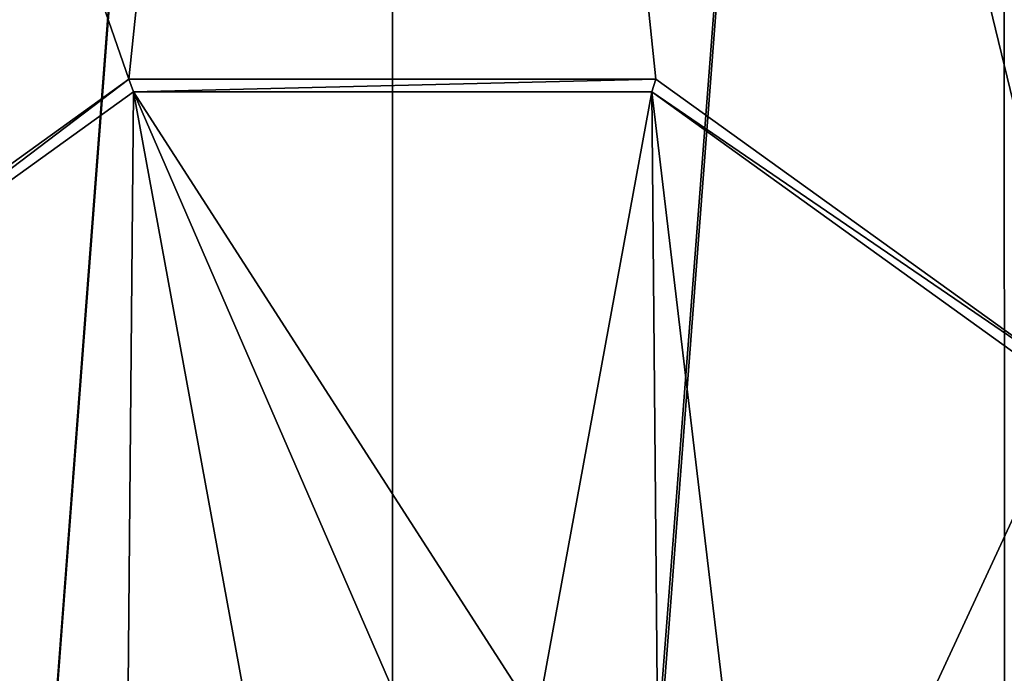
# Model space of a CAD drawing. Header units: metres. Extents: x -28 to 28, y -250 to 28.
# Tile 24 of 92: x -4 to 7, y -158 to -150. Entities that reach past the tile are written whole.
import ezdxf

# ---------------------------------------------------------------- set-up
doc = ezdxf.new("R2010")
doc.units = ezdxf.units.M
doc.layers.add('solid_10661053', color=7, linetype='CONTINUOUS')

msp = doc.modelspace()

# ---------------------------------------------------------------- linework, layer by layer
at = {"layer": 'solid_10661053'}
for points in [[(7.089748, -200.078171, 180.056885), (7.069231, -106.532249, 166.068527), (10.527095, -106.285652, 167.718582)], [(-7.088817, -200.077789, 180.056473), (-7.069123, -106.532249, 166.068573), (0.000003, -106.725121, 164.77803)], [(0.000003, -198.408615, 178.480225), (0.000003, -106.92292, 164.807587), (7.069231, -106.532249, 166.068527)], [(0.000004, -199.084442, 178.581223), (0.000003, -198.408615, 178.480225), (7.069231, -106.532249, 166.068527)], [(7.089748, -200.078171, 180.056885), (0.000004, -199.084442, 178.581223), (7.069231, -106.532249, 166.068527)], [(-7.088817, -200.077789, 180.056473), (0.000003, -106.725121, 164.77803), (0.000003, -106.92292, 164.807587)], [(-7.088817, -200.077789, 180.056473), (0.000003, -106.92292, 164.807587), (0.000003, -198.408615, 178.480225)], [(-3.052113, -150.876648, 203.019241), (0, -121.582703, 198.646133), (-13.213319, -121.596146, 198.556213)], [(-7.984746, -154.425156, 203.520905), (-3.052113, -150.876648, 203.019241), (-13.213319, -121.596146, 198.556213)], [(-3.052113, -150.876648, 203.019241), (3.046894, -150.876114, 203.01918), (0, -121.582703, 198.646133)], [(13.213319, -157.468613, 203.917389), (13.213319, -121.596146, 198.556213), (0, -121.582703, 198.646133)], [(9.864964, -160.161438, 204.360519), (13.213319, -157.468613, 203.917389), (0, -121.582703, 198.646133)], [(7.980818, -154.424805, 203.520874), (9.864964, -160.161438, 204.360519), (0, -121.582703, 198.646133)], [(3.046894, -150.876114, 203.01918), (7.980818, -154.424805, 203.520874), (0, -121.582703, 198.646133)], [(-7.850322, -154.513596, 203.585968), (-3.052113, -150.876648, 203.019241), (-7.984746, -154.425156, 203.520905)], [(-7.850322, -154.513596, 203.585968), (-2.998688, -151.023666, 203.091354), (-3.052113, -150.876648, 203.019241)], [(-2.998688, -151.023666, 203.091354), (3.046894, -150.876114, 203.01918), (-3.052113, -150.876648, 203.019241)], [(-2.998688, -151.023666, 203.091354), (2.999093, -151.02359, 203.090408), (3.046894, -150.876114, 203.01918)], [(2.999093, -151.02359, 203.090408), (7.980818, -154.424805, 203.520874), (3.046894, -150.876114, 203.01918)], [(-3.07179, -159.186752, 204.311111), (-2.998688, -151.023666, 203.091354), (-7.850322, -154.513596, 203.585968)], [(-3.07179, -159.186752, 204.311111), (-1.669774, -158.267792, 204.177063), (-2.998688, -151.023666, 203.091354)], [(1.670605, -158.267792, 204.176529), (2.999093, -151.02359, 203.090408), (-2.998688, -151.023666, 203.091354)], [(0.000518, -157.941895, 204.129562), (1.670605, -158.267792, 204.176529), (-2.998688, -151.023666, 203.091354)], [(-1.669774, -158.267792, 204.177063), (0.000518, -157.941895, 204.129562), (-2.998688, -151.023666, 203.091354)], [(1.670605, -158.267792, 204.176529), (3.072984, -159.187073, 204.310196), (2.999093, -151.02359, 203.090408)], [(2.999093, -151.02359, 203.090408), (7.850902, -154.513397, 203.583481), (7.980818, -154.424805, 203.520874)], [(4.317756, -162.126312, 204.744431), (7.850902, -154.513397, 203.583481), (2.999093, -151.02359, 203.090408)], [(3.072984, -159.187073, 204.310196), (4.317756, -162.126312, 204.744431), (2.999093, -151.02359, 203.090408)], [(-4.316755, -162.125977, 204.745743), (-7.850322, -154.513596, 203.585968), (-4.316835, -182.994202, 207.864517)], [(-4.316755, -162.125977, 204.745743), (-3.07179, -159.186752, 204.311111), (-7.850322, -154.513596, 203.585968)], [(4.317756, -162.126312, 204.744431), (7.662177, -231.715347, 215.122971), (7.850902, -154.513397, 203.583481)]]:
    msp.add_3dface(points, dxfattribs=at)

doc.saveas('drawing.dxf')
